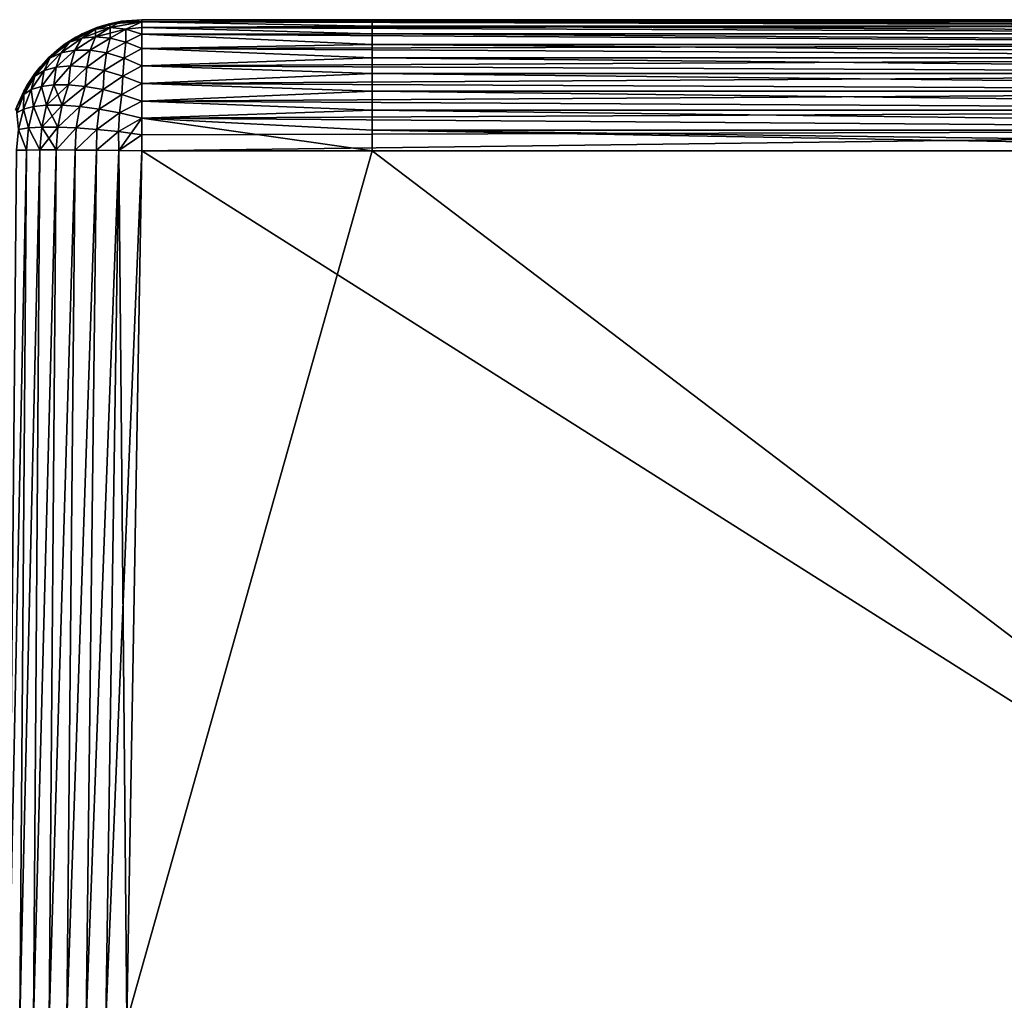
# Model space of a CAD drawing. Header units: millimetres. Extents: x -7.8 to 13, y -12 to 1.5.
# Tile 69 of 102: x 0 to 1.5, y 0 to 1.5. Entities that reach past the tile are written whole.
import ezdxf

# ---------------------------------------------------------------- set-up
doc = ezdxf.new("R2010")
doc.units = ezdxf.units.MM
doc.header["$LTSCALE"] = 65.185185
for name, color, linetype in [('17', 7, 'CONTINUOUS'), ('19', 7, 'CONTINUOUS'), ('191', 7, 'CONTINUOUS'), ('192', 7, 'CONTINUOUS'), ('193', 7, 'CONTINUOUS'), ('20', 7, 'CONTINUOUS'), ('200', 7, 'CONTINUOUS'), ('201', 7, 'CONTINUOUS'), ('202', 7, 'CONTINUOUS'), ('203', 7, 'CONTINUOUS')]:
    doc.layers.add(name, color=color, linetype=linetype)

msp = doc.modelspace()

# ---------------------------------------------------------------- linework, layer by layer
at = {"layer": '17', "color": 150, "linetype": 'Continuous', "true_color": 0x0080ff}
for points in [[(0.0396, 0, -2.8195), (0.0226, 0, -2.7923), (0.0496, 1.3048, -2.7772), (0.0396, 0, -2.8195)], [(0.0496, 1.3048, -2.7772), (0.0226, 0, -2.7923), (0.0348, 1.3045, -2.7457), (0.0496, 1.3048, -2.7772)], [(0.0696, 1.3049, -2.8058), (0.0396, 0, -2.8195), (0.0496, 1.3048, -2.7772), (0.0696, 1.3049, -2.8058)], [(0.0396, 0, -2.8195), (0.0696, 1.3049, -2.8058), (0.0603, 0, -2.843), (0.0396, 0, -2.8195)], [(0.0696, 1.3049, -2.8058), (0.0942, 1.3049, -2.8304), (0.0603, 0, -2.843), (0.0696, 1.3049, -2.8058)], [(0.0603, 0, -2.843), (0.0942, 1.3049, -2.8304), (0.0837, 0, -2.8627), (0.0603, 0, -2.843)], [(0.0942, 1.3049, -2.8304), (0.1228, 1.3048, -2.8504), (0.0837, 0, -2.8627), (0.0942, 1.3049, -2.8304)], [(0.0837, 0, -2.8627), (0.1228, 1.3048, -2.8504), (0.1103, 0, -2.8787), (0.0837, 0, -2.8627)], [(0.1228, 1.3048, -2.8504), (0.1543, 1.3045, -2.8652), (0.1103, 0, -2.8787), (0.1228, 1.3048, -2.8504)], [(0.1103, 0, -2.8787), (0.1543, 1.3045, -2.8652), (0.1389, 0, -2.8905), (0.1103, 0, -2.8787)], [(0.1543, 1.3045, -2.8652), (0.188, 1.304, -2.8742), (0.1389, 0, -2.8905), (0.1543, 1.3045, -2.8652)], [(0.1389, 0, -2.8905), (0.188, 1.304, -2.8742), (0.1687, 0, -2.8975), (0.1389, 0, -2.8905)], [(0.188, 1.304, -2.8742), (0.2227, 1.3035, -2.8772), (0.1687, 0, -2.8975), (0.188, 1.304, -2.8742)], [(0.2227, 1.3035, -2.8772), (0.2, 0, -2.9), (0.1687, 0, -2.8975), (0.2227, 1.3035, -2.8772)]]:
    msp.add_3dface(points, dxfattribs=at)
at = {"layer": '19', "color": 150, "linetype": 'Continuous', "true_color": 0x0080ff}
for points in [[(0.2, 0, 2.9), (2.2833, 0, 2.9), (0.2227, 1.3035, 2.8772), (0.2, 0, 2.9)], [(0.2227, 1.3035, 2.8772), (2.2833, 0, 2.9), (2.2985, 1.3035, 2.8772), (0.2227, 1.3035, 2.8772)]]:
    msp.add_3dface(points, dxfattribs=at)
at = {"layer": '191', "color": 150, "linetype": 'Continuous', "true_color": 0x0080ff}
for points in [[(0.1738, 1.4939, 2.6773), (0.153, 1.4859, 2.7013), (0.1904, 1.4968, 2.6929), (0.1738, 1.4939, 2.6773)], [(0.153, 1.4859, 2.7013), (0.1752, 1.4884, 2.7248), (0.1904, 1.4968, 2.6929), (0.153, 1.4859, 2.7013)], [(0.1549, 1.4881, 2.6773), (0.153, 1.4859, 2.7013), (0.1738, 1.4939, 2.6773), (0.1549, 1.4881, 2.6773)], [(0.1738, 1.4939, 2.6773), (0.1904, 1.4968, 2.6929), (0.2227, 1.5, 2.6773), (0.1738, 1.4939, 2.6773)], [(0.1904, 1.4968, 2.6929), (0.1752, 1.4884, 2.7248), (0.2227, 1.497, 2.7117), (0.1904, 1.4968, 2.6929)], [(0.1752, 1.4884, 2.7248), (0.1987, 1.4859, 2.747), (0.2227, 1.497, 2.7117), (0.1752, 1.4884, 2.7248)], [(0.1904, 1.4968, 2.6929), (0.2227, 1.497, 2.7117), (0.2227, 1.5, 2.6773), (0.1904, 1.4968, 2.6929)], [(0.1987, 1.4859, 2.747), (0.2227, 1.4785, 2.7675), (0.2227, 1.497, 2.7117), (0.1987, 1.4859, 2.747)], [(0.2227, 1.497, 2.7117), (0.2227, 1.4785, 2.7675), (0.2227, 1.4881, 2.7451), (0.2227, 1.497, 2.7117)], [(0.1234, 1.4736, 2.6773), (0.1141, 1.4662, 2.7016), (0.153, 1.4859, 2.7013), (0.1234, 1.4736, 2.6773)], [(0.1141, 1.4662, 2.7016), (0.1326, 1.4721, 2.7248), (0.153, 1.4859, 2.7013), (0.1141, 1.4662, 2.7016)], [(0.1234, 1.4736, 2.6773), (0.153, 1.4859, 2.7013), (0.1549, 1.4881, 2.6773), (0.1234, 1.4736, 2.6773)], [(0.1326, 1.4721, 2.7248), (0.1531, 1.4741, 2.7469), (0.153, 1.4859, 2.7013), (0.1326, 1.4721, 2.7248)], [(0.153, 1.4859, 2.7013), (0.1531, 1.4741, 2.7469), (0.1752, 1.4884, 2.7248), (0.153, 1.4859, 2.7013)], [(0.1531, 1.4741, 2.7469), (0.1752, 1.4721, 2.7674), (0.1752, 1.4884, 2.7248), (0.1531, 1.4741, 2.7469)], [(0.1752, 1.4884, 2.7248), (0.1752, 1.4721, 2.7674), (0.1987, 1.4859, 2.747), (0.1752, 1.4884, 2.7248)], [(0.1752, 1.4721, 2.7674), (0.1984, 1.4662, 2.7859), (0.1987, 1.4859, 2.747), (0.1752, 1.4721, 2.7674)], [(0.1987, 1.4859, 2.747), (0.1984, 1.4662, 2.7859), (0.2227, 1.4785, 2.7675), (0.1987, 1.4859, 2.747)], [(0.1984, 1.4662, 2.7859), (0.2227, 1.4567, 2.8015), (0.2227, 1.4785, 2.7675), (0.1984, 1.4662, 2.7859)], [(0.0949, 1.4538, 2.6773), (0.0847, 1.4423, 2.7042), (0.1141, 1.4662, 2.7016), (0.0949, 1.4538, 2.6773)], [(0.0847, 1.4423, 2.7042), (0.1018, 1.4502, 2.7304), (0.1141, 1.4662, 2.7016), (0.0847, 1.4423, 2.7042)], [(0.0949, 1.4538, 2.6773), (0.1141, 1.4662, 2.7016), (0.1234, 1.4736, 2.6773), (0.0949, 1.4538, 2.6773)], [(0.1141, 1.4662, 2.7016), (0.1018, 1.4502, 2.7304), (0.1326, 1.4721, 2.7248), (0.1141, 1.4662, 2.7016)], [(0.1018, 1.4502, 2.7304), (0.122, 1.4542, 2.7552), (0.1326, 1.4721, 2.7248), (0.1018, 1.4502, 2.7304)], [(0.1326, 1.4721, 2.7248), (0.122, 1.4542, 2.7552), (0.1531, 1.4741, 2.7469), (0.1326, 1.4721, 2.7248)], [(0.122, 1.4542, 2.7552), (0.1448, 1.4542, 2.778), (0.1531, 1.4741, 2.7469), (0.122, 1.4542, 2.7552)], [(0.1531, 1.4741, 2.7469), (0.1448, 1.4542, 2.778), (0.1752, 1.4721, 2.7674), (0.1531, 1.4741, 2.7469)], [(0.1448, 1.4542, 2.778), (0.1696, 1.4502, 2.7982), (0.1752, 1.4721, 2.7674), (0.1448, 1.4542, 2.778)], [(0.1752, 1.4721, 2.7674), (0.1696, 1.4502, 2.7982), (0.1984, 1.4662, 2.7859), (0.1752, 1.4721, 2.7674)], [(0.1696, 1.4502, 2.7982), (0.1958, 1.4423, 2.8153), (0.1984, 1.4662, 2.7859), (0.1696, 1.4502, 2.7982)], [(0.1984, 1.4662, 2.7859), (0.1958, 1.4423, 2.8153), (0.2227, 1.4567, 2.8015), (0.1984, 1.4662, 2.7859)], [(0.0702, 1.4294, 2.6773), (0.0847, 1.4423, 2.7042), (0.0949, 1.4538, 2.6773), (0.0702, 1.4294, 2.6773)], [(0.0847, 1.4423, 2.7042), (0.0763, 1.4239, 2.7338), (0.1018, 1.4502, 2.7304), (0.0847, 1.4423, 2.7042)], [(0.0763, 1.4239, 2.7338), (0.0943, 1.429, 2.7601), (0.1018, 1.4502, 2.7304), (0.0763, 1.4239, 2.7338)], [(0.1018, 1.4502, 2.7304), (0.0943, 1.429, 2.7601), (0.122, 1.4542, 2.7552), (0.1018, 1.4502, 2.7304)], [(0.0943, 1.429, 2.7601), (0.1157, 1.4307, 2.7843), (0.122, 1.4542, 2.7552), (0.0943, 1.429, 2.7601)], [(0.122, 1.4542, 2.7552), (0.1157, 1.4307, 2.7843), (0.1448, 1.4542, 2.778), (0.122, 1.4542, 2.7552)], [(0.1157, 1.4307, 2.7843), (0.1399, 1.429, 2.8057), (0.1448, 1.4542, 2.778), (0.1157, 1.4307, 2.7843)], [(0.1448, 1.4542, 2.778), (0.1399, 1.429, 2.8057), (0.1696, 1.4502, 2.7982), (0.1448, 1.4542, 2.778)], [(0.1399, 1.429, 2.8057), (0.1662, 1.4239, 2.8237), (0.1696, 1.4502, 2.7982), (0.1399, 1.429, 2.8057)], [(0.1696, 1.4502, 2.7982), (0.1662, 1.4239, 2.8237), (0.1958, 1.4423, 2.8153), (0.1696, 1.4502, 2.7982)], [(0.1958, 1.4423, 2.8153), (0.2227, 1.431, 2.8284), (0.2227, 1.4567, 2.8015), (0.1958, 1.4423, 2.8153)], [(0.0702, 1.4294, 2.6773), (0.0621, 1.4156, 2.706), (0.0847, 1.4423, 2.7042), (0.0702, 1.4294, 2.6773)], [(0.0621, 1.4156, 2.706), (0.0763, 1.4239, 2.7338), (0.0847, 1.4423, 2.7042), (0.0621, 1.4156, 2.706)], [(0.1662, 1.4239, 2.8237), (0.194, 1.4156, 2.8379), (0.1958, 1.4423, 2.8153), (0.1662, 1.4239, 2.8237)], [(0.1958, 1.4423, 2.8153), (0.194, 1.4156, 2.8379), (0.2227, 1.431, 2.8284), (0.1958, 1.4423, 2.8153)], [(0.194, 1.4156, 2.8379), (0.2227, 1.4044, 2.8479), (0.2227, 1.431, 2.8284), (0.194, 1.4156, 2.8379)], [(0.0502, 1.4011, 2.6773), (0.0621, 1.4156, 2.706), (0.0702, 1.4294, 2.6773), (0.0502, 1.4011, 2.6773)], [(0.0621, 1.4156, 2.706), (0.0568, 1.3952, 2.7356), (0.0763, 1.4239, 2.7338), (0.0621, 1.4156, 2.706)], [(0.0568, 1.3952, 2.7356), (0.072, 1.4001, 2.7624), (0.0763, 1.4239, 2.7338), (0.0568, 1.3952, 2.7356)], [(0.0763, 1.4239, 2.7338), (0.072, 1.4001, 2.7624), (0.0943, 1.429, 2.7601), (0.0763, 1.4239, 2.7338)], [(0.072, 1.4001, 2.7624), (0.0908, 1.4026, 2.7872), (0.0943, 1.429, 2.7601), (0.072, 1.4001, 2.7624)], [(0.0943, 1.429, 2.7601), (0.0908, 1.4026, 2.7872), (0.1157, 1.4307, 2.7843), (0.0943, 1.429, 2.7601)], [(0.0908, 1.4026, 2.7872), (0.1128, 1.4026, 2.8092), (0.1157, 1.4307, 2.7843), (0.0908, 1.4026, 2.7872)], [(0.1157, 1.4307, 2.7843), (0.1128, 1.4026, 2.8092), (0.1399, 1.429, 2.8057), (0.1157, 1.4307, 2.7843)], [(0.1128, 1.4026, 2.8092), (0.1376, 1.4001, 2.828), (0.1399, 1.429, 2.8057), (0.1128, 1.4026, 2.8092)], [(0.1399, 1.429, 2.8057), (0.1376, 1.4001, 2.828), (0.1662, 1.4239, 2.8237), (0.1399, 1.429, 2.8057)], [(0.1376, 1.4001, 2.828), (0.1644, 1.3952, 2.8432), (0.1662, 1.4239, 2.8237), (0.1376, 1.4001, 2.828)], [(0.1662, 1.4239, 2.8237), (0.1644, 1.3952, 2.8432), (0.194, 1.4156, 2.8379), (0.1662, 1.4239, 2.8237)], [(0.0502, 1.4011, 2.6773), (0.0456, 1.3879, 2.7074), (0.0621, 1.4156, 2.706), (0.0502, 1.4011, 2.6773)], [(0.0456, 1.3879, 2.7074), (0.0568, 1.3952, 2.7356), (0.0621, 1.4156, 2.706), (0.0456, 1.3879, 2.7074)], [(0.072, 1.4001, 2.7624), (0.0796, 1.3718, 2.7971), (0.0908, 1.4026, 2.7872), (0.072, 1.4001, 2.7624)], [(0.0796, 1.3718, 2.7971), (0.1029, 1.3718, 2.8204), (0.0908, 1.4026, 2.7872), (0.0796, 1.3718, 2.7971)], [(0.0908, 1.4026, 2.7872), (0.1029, 1.3718, 2.8204), (0.1128, 1.4026, 2.8092), (0.0908, 1.4026, 2.7872)], [(0.1128, 1.4026, 2.8092), (0.1029, 1.3718, 2.8204), (0.1376, 1.4001, 2.828), (0.1128, 1.4026, 2.8092)], [(0.1644, 1.3952, 2.8432), (0.1926, 1.3879, 2.8544), (0.194, 1.4156, 2.8379), (0.1644, 1.3952, 2.8432)], [(0.194, 1.4156, 2.8379), (0.1926, 1.3879, 2.8544), (0.2227, 1.4044, 2.8479), (0.194, 1.4156, 2.8379)], [(0.1926, 1.3879, 2.8544), (0.2227, 1.3782, 2.8614), (0.2227, 1.4044, 2.8479), (0.1926, 1.3879, 2.8544)], [(0.0354, 1.3702, 2.6773), (0.035, 1.3604, 2.7108), (0.0456, 1.3879, 2.7074), (0.0354, 1.3702, 2.6773)], [(0.035, 1.3604, 2.7108), (0.0452, 1.366, 2.7416), (0.0456, 1.3879, 2.7074), (0.035, 1.3604, 2.7108)], [(0.0354, 1.3702, 2.6773), (0.0456, 1.3879, 2.7074), (0.0502, 1.4011, 2.6773), (0.0354, 1.3702, 2.6773)], [(0.0456, 1.3879, 2.7074), (0.0452, 1.366, 2.7416), (0.0568, 1.3952, 2.7356), (0.0456, 1.3879, 2.7074)], [(0.0452, 1.366, 2.7416), (0.0602, 1.3698, 2.7706), (0.0568, 1.3952, 2.7356), (0.0452, 1.366, 2.7416)], [(0.0568, 1.3952, 2.7356), (0.0602, 1.3698, 2.7706), (0.072, 1.4001, 2.7624), (0.0568, 1.3952, 2.7356)], [(0.0602, 1.3698, 2.7706), (0.0796, 1.3718, 2.7971), (0.072, 1.4001, 2.7624), (0.0602, 1.3698, 2.7706)], [(0.1029, 1.3718, 2.8204), (0.1294, 1.3698, 2.8398), (0.1376, 1.4001, 2.828), (0.1029, 1.3718, 2.8204)], [(0.1376, 1.4001, 2.828), (0.1294, 1.3698, 2.8398), (0.1644, 1.3952, 2.8432), (0.1376, 1.4001, 2.828)], [(0.1294, 1.3698, 2.8398), (0.1584, 1.366, 2.8548), (0.1644, 1.3952, 2.8432), (0.1294, 1.3698, 2.8398)], [(0.1644, 1.3952, 2.8432), (0.1584, 1.366, 2.8548), (0.1926, 1.3879, 2.8544), (0.1644, 1.3952, 2.8432)], [(0.1584, 1.366, 2.8548), (0.1892, 1.3604, 2.865), (0.1926, 1.3879, 2.8544), (0.1584, 1.366, 2.8548)], [(0.1926, 1.3879, 2.8544), (0.1892, 1.3604, 2.865), (0.2227, 1.3782, 2.8614), (0.1926, 1.3879, 2.8544)], [(0.1892, 1.3604, 2.865), (0.2227, 1.3525, 2.8703), (0.2227, 1.3782, 2.8614), (0.1892, 1.3604, 2.865)], [(0.035, 1.3604, 2.7108), (0.0379, 1.3355, 2.745), (0.0452, 1.366, 2.7416), (0.035, 1.3604, 2.7108)], [(0.0379, 1.3355, 2.745), (0.0527, 1.3378, 2.7756), (0.0452, 1.366, 2.7416), (0.0379, 1.3355, 2.745)], [(0.0452, 1.366, 2.7416), (0.0527, 1.3378, 2.7756), (0.0602, 1.3698, 2.7706), (0.0452, 1.366, 2.7416)], [(0.0527, 1.3378, 2.7756), (0.0725, 1.3389, 2.8034), (0.0602, 1.3698, 2.7706), (0.0527, 1.3378, 2.7756)], [(0.0602, 1.3698, 2.7706), (0.0725, 1.3389, 2.8034), (0.0796, 1.3718, 2.7971), (0.0602, 1.3698, 2.7706)], [(0.0725, 1.3389, 2.8034), (0.0966, 1.3389, 2.8275), (0.0796, 1.3718, 2.7971), (0.0725, 1.3389, 2.8034)], [(0.0796, 1.3718, 2.7971), (0.0966, 1.3389, 2.8275), (0.1029, 1.3718, 2.8204), (0.0796, 1.3718, 2.7971)], [(0.1029, 1.3718, 2.8204), (0.0966, 1.3389, 2.8275), (0.1294, 1.3698, 2.8398), (0.1029, 1.3718, 2.8204)], [(0.0966, 1.3389, 2.8275), (0.1243, 1.3378, 2.8473), (0.1294, 1.3698, 2.8398), (0.0966, 1.3389, 2.8275)], [(0.1294, 1.3698, 2.8398), (0.1243, 1.3378, 2.8473), (0.1584, 1.366, 2.8548), (0.1294, 1.3698, 2.8398)], [(0.1243, 1.3378, 2.8473), (0.155, 1.3355, 2.8621), (0.1584, 1.366, 2.8548), (0.1243, 1.3378, 2.8473)], [(0.1584, 1.366, 2.8548), (0.155, 1.3355, 2.8621), (0.1892, 1.3604, 2.865), (0.1584, 1.366, 2.8548)], [(0.155, 1.3355, 2.8621), (0.1876, 1.3323, 2.8715), (0.1892, 1.3604, 2.865), (0.155, 1.3355, 2.8621)], [(0.1892, 1.3604, 2.865), (0.1876, 1.3323, 2.8715), (0.2227, 1.3525, 2.8703), (0.1892, 1.3604, 2.865)], [(0.1876, 1.3323, 2.8715), (0.2227, 1.3275, 2.8754), (0.2227, 1.3525, 2.8703), (0.1876, 1.3323, 2.8715)], [(0.0348, 1.3045, 2.7457), (0.0496, 1.3048, 2.7772), (0.0379, 1.3355, 2.745), (0.0348, 1.3045, 2.7457)], [(0.0379, 1.3355, 2.745), (0.0496, 1.3048, 2.7772), (0.0527, 1.3378, 2.7756), (0.0379, 1.3355, 2.745)], [(0.0496, 1.3048, 2.7772), (0.0696, 1.3049, 2.8058), (0.0527, 1.3378, 2.7756), (0.0496, 1.3048, 2.7772)], [(0.0527, 1.3378, 2.7756), (0.0696, 1.3049, 2.8058), (0.0725, 1.3389, 2.8034), (0.0527, 1.3378, 2.7756)], [(0.0696, 1.3049, 2.8058), (0.0942, 1.3049, 2.8304), (0.0725, 1.3389, 2.8034), (0.0696, 1.3049, 2.8058)], [(0.0725, 1.3389, 2.8034), (0.0942, 1.3049, 2.8304), (0.0966, 1.3389, 2.8275), (0.0725, 1.3389, 2.8034)], [(0.0966, 1.3389, 2.8275), (0.0942, 1.3049, 2.8304), (0.1243, 1.3378, 2.8473), (0.0966, 1.3389, 2.8275)], [(0.0942, 1.3049, 2.8304), (0.1228, 1.3048, 2.8504), (0.1243, 1.3378, 2.8473), (0.0942, 1.3049, 2.8304)], [(0.1243, 1.3378, 2.8473), (0.1228, 1.3048, 2.8504), (0.155, 1.3355, 2.8621), (0.1243, 1.3378, 2.8473)], [(0.1228, 1.3048, 2.8504), (0.1543, 1.3045, 2.8652), (0.155, 1.3355, 2.8621), (0.1228, 1.3048, 2.8504)], [(0.155, 1.3355, 2.8621), (0.1543, 1.3045, 2.8652), (0.1876, 1.3323, 2.8715), (0.155, 1.3355, 2.8621)], [(0.1543, 1.3045, 2.8652), (0.188, 1.304, 2.8742), (0.1876, 1.3323, 2.8715), (0.1543, 1.3045, 2.8652)], [(0.1876, 1.3323, 2.8715), (0.188, 1.304, 2.8742), (0.2227, 1.3275, 2.8754), (0.1876, 1.3323, 2.8715)], [(0.188, 1.304, 2.8742), (0.2227, 1.3035, 2.8772), (0.2227, 1.3275, 2.8754), (0.188, 1.304, 2.8742)]]:
    msp.add_3dface(points, dxfattribs=at)
at = {"layer": '192', "color": 150, "linetype": 'Continuous', "true_color": 0x0080ff}
for points in [[(0.1329, 1.4787, -0.2573), (0.1616, 1.4904, -0.2573), (0.1549, 1.4881, -2.6773), (0.1329, 1.4787, -0.2573)], [(0.1329, 1.4787, -0.2573), (0.1616, 1.4904, 2.1651), (0.1616, 1.4904, -0.2573), (0.1329, 1.4787, -0.2573)], [(0.1329, 1.4787, 2.1651), (0.1616, 1.4904, 2.1651), (0.1329, 1.4787, -0.2573), (0.1329, 1.4787, 2.1651)], [(0.1329, 1.4787, 2.1651), (0.1549, 1.4881, 2.6773), (0.1616, 1.4904, 2.1651), (0.1329, 1.4787, 2.1651)], [(0.1549, 1.4881, -2.6773), (0.1616, 1.4904, -0.2573), (0.1738, 1.4939, -2.6773), (0.1549, 1.4881, -2.6773)], [(0.1549, 1.4881, 2.6773), (0.1738, 1.4939, 2.6773), (0.1616, 1.4904, 2.1651), (0.1549, 1.4881, 2.6773)], [(0.1616, 1.4904, -0.2573), (0.1918, 1.4976, -0.2573), (0.1738, 1.4939, -2.6773), (0.1616, 1.4904, -0.2573)], [(0.1616, 1.4904, -0.2573), (0.1918, 1.4976, 2.1651), (0.1918, 1.4976, -0.2573), (0.1616, 1.4904, -0.2573)], [(0.1616, 1.4904, 2.1651), (0.1918, 1.4976, 2.1651), (0.1616, 1.4904, -0.2573), (0.1616, 1.4904, 2.1651)], [(0.1616, 1.4904, 2.1651), (0.1738, 1.4939, 2.6773), (0.1918, 1.4976, 2.1651), (0.1616, 1.4904, 2.1651)], [(0.1738, 1.4939, -2.6773), (0.2227, 1.5, -2.1651), (0.2227, 1.5, -2.6773), (0.1738, 1.4939, -2.6773)], [(0.2227, 1.5, -0.2573), (0.2227, 1.5, -2.1651), (0.1738, 1.4939, -2.6773), (0.2227, 1.5, -0.2573)], [(0.1918, 1.4976, -0.2573), (0.2227, 1.5, -0.2573), (0.1738, 1.4939, -2.6773), (0.1918, 1.4976, -0.2573)], [(0.1738, 1.4939, 2.6773), (0.2227, 1.5, 2.6773), (0.1918, 1.4976, 2.1651), (0.1738, 1.4939, 2.6773)], [(0.1918, 1.4976, 2.1651), (0.2227, 1.5, 2.1651), (0.1918, 1.4976, -0.2573), (0.1918, 1.4976, 2.1651)], [(0.1918, 1.4976, -0.2573), (0.2227, 1.5, 0.2573), (0.2227, 1.5, -0.2573), (0.1918, 1.4976, -0.2573)], [(0.2227, 1.5, 2.1651), (0.2227, 1.5, 0.2573), (0.1918, 1.4976, -0.2573), (0.2227, 1.5, 2.1651)], [(0.1918, 1.4976, 2.1651), (0.2227, 1.5, 2.6773), (0.2227, 1.5, 2.1651), (0.1918, 1.4976, 2.1651)], [(0.1063, 1.4626, -0.2573), (0.1329, 1.4787, -0.2573), (0.1234, 1.4736, -2.6773), (0.1063, 1.4626, -0.2573)], [(0.1063, 1.4626, 2.1651), (0.1329, 1.4787, 2.1651), (0.1063, 1.4626, -0.2573), (0.1063, 1.4626, 2.1651)], [(0.1063, 1.4626, -0.2573), (0.1329, 1.4787, 2.1651), (0.1329, 1.4787, -0.2573), (0.1063, 1.4626, -0.2573)], [(0.1063, 1.4626, 2.1651), (0.1234, 1.4736, 2.6773), (0.1329, 1.4787, 2.1651), (0.1063, 1.4626, 2.1651)], [(0.1234, 1.4736, -2.6773), (0.1329, 1.4787, -0.2573), (0.1549, 1.4881, -2.6773), (0.1234, 1.4736, -2.6773)], [(0.1234, 1.4736, 2.6773), (0.1549, 1.4881, 2.6773), (0.1329, 1.4787, 2.1651), (0.1234, 1.4736, 2.6773)], [(0.0825, 1.4427, -0.2573), (0.1063, 1.4626, -0.2573), (0.0949, 1.4538, -2.6773), (0.0825, 1.4427, -0.2573)], [(0.0825, 1.4427, -0.2573), (0.1063, 1.4626, 2.1651), (0.1063, 1.4626, -0.2573), (0.0825, 1.4427, -0.2573)], [(0.0825, 1.4427, 2.1651), (0.1063, 1.4626, 2.1651), (0.0825, 1.4427, -0.2573), (0.0825, 1.4427, 2.1651)], [(0.0825, 1.4427, 2.1651), (0.0949, 1.4538, 2.6773), (0.1063, 1.4626, 2.1651), (0.0825, 1.4427, 2.1651)], [(0.0949, 1.4538, -2.6773), (0.1063, 1.4626, -0.2573), (0.1234, 1.4736, -2.6773), (0.0949, 1.4538, -2.6773)], [(0.0949, 1.4538, 2.6773), (0.1234, 1.4736, 2.6773), (0.1063, 1.4626, 2.1651), (0.0949, 1.4538, 2.6773)], [(0.0702, 1.4294, -2.6773), (0.0825, 1.4427, -0.2573), (0.0949, 1.4538, -2.6773), (0.0702, 1.4294, -2.6773)], [(0.0702, 1.4294, 2.6773), (0.0949, 1.4538, 2.6773), (0.0825, 1.4427, 2.1651), (0.0702, 1.4294, 2.6773)], [(0.0622, 1.4192, -0.2573), (0.0825, 1.4427, -0.2573), (0.0702, 1.4294, -2.6773), (0.0622, 1.4192, -0.2573)], [(0.0622, 1.4192, 2.1651), (0.0825, 1.4427, 2.1651), (0.0622, 1.4192, -0.2573), (0.0622, 1.4192, 2.1651)], [(0.0622, 1.4192, -0.2573), (0.0825, 1.4427, 2.1651), (0.0825, 1.4427, -0.2573), (0.0622, 1.4192, -0.2573)], [(0.0622, 1.4192, 2.1651), (0.0702, 1.4294, 2.6773), (0.0825, 1.4427, 2.1651), (0.0622, 1.4192, 2.1651)], [(0.0456, 1.393, -0.2573), (0.0622, 1.4192, -0.2573), (0.0502, 1.4012, -2.6773), (0.0456, 1.393, -0.2573)], [(0.0456, 1.393, -0.2573), (0.0622, 1.4192, 2.1651), (0.0622, 1.4192, -0.2573), (0.0456, 1.393, -0.2573)], [(0.0456, 1.393, 2.1651), (0.0622, 1.4192, 2.1651), (0.0456, 1.393, -0.2573), (0.0456, 1.393, 2.1651)], [(0.0456, 1.393, 2.1651), (0.0502, 1.4011, 2.6773), (0.0622, 1.4192, 2.1651), (0.0456, 1.393, 2.1651)], [(0.0502, 1.4012, -2.6773), (0.0622, 1.4192, -0.2573), (0.0702, 1.4294, -2.6773), (0.0502, 1.4012, -2.6773)], [(0.0502, 1.4011, 2.6773), (0.0702, 1.4294, 2.6773), (0.0622, 1.4192, 2.1651), (0.0502, 1.4011, 2.6773)], [(0.0334, 1.3645, -0.2573), (0.0456, 1.393, -0.2573), (0.0354, 1.3702, -2.6773), (0.0334, 1.3645, -0.2573)], [(0.0334, 1.3645, 2.1651), (0.0456, 1.393, 2.1651), (0.0334, 1.3645, -0.2573), (0.0334, 1.3645, 2.1651)], [(0.0334, 1.3645, -0.2573), (0.0456, 1.393, 2.1651), (0.0456, 1.393, -0.2573), (0.0334, 1.3645, -0.2573)], [(0.0334, 1.3645, 2.1651), (0.0354, 1.3702, 2.6773), (0.0456, 1.393, 2.1651), (0.0334, 1.3645, 2.1651)], [(0.0354, 1.3702, -2.6773), (0.0456, 1.393, -0.2573), (0.0502, 1.4012, -2.6773), (0.0354, 1.3702, -2.6773)], [(0.0354, 1.3702, 2.6773), (0.0502, 1.4011, 2.6773), (0.0456, 1.393, 2.1651), (0.0354, 1.3702, 2.6773)]]:
    msp.add_3dface(points, dxfattribs=at)
at = {"layer": '193', "color": 150, "linetype": 'Continuous', "true_color": 0x0080ff}
for points in [[(0.2227, 1.5, -2.6773), (2.2985, 1.5, -2.1651), (0.5676, 1.5, -2.6773), (0.2227, 1.5, -2.6773)], [(0.2227, 1.5, -2.1651), (2.2985, 1.5, 0.2573), (2.2985, 1.5, -2.1651), (0.2227, 1.5, -2.1651)], [(0.2227, 1.5, -2.6773), (0.2227, 1.5, -2.1651), (2.2985, 1.5, -2.1651), (0.2227, 1.5, -2.6773)], [(0.2227, 1.5, -2.1651), (0.2227, 1.5, -0.2573), (2.2985, 1.5, 0.2573), (0.2227, 1.5, -2.1651)], [(0.2227, 1.5, -0.2573), (0.2227, 1.5, 0.2573), (2.2985, 1.5, 0.2573), (0.2227, 1.5, -0.2573)], [(0.2227, 1.5, 0.2573), (0.2227, 1.5, 2.1651), (2.2985, 1.5, 2.6773), (0.2227, 1.5, 0.2573)], [(0.2227, 1.5, 0.2573), (2.2985, 1.5, 2.6773), (2.2985, 1.5, 0.2573), (0.2227, 1.5, 0.2573)], [(0.2227, 1.5, 2.1651), (0.2227, 1.5, 2.6773), (2.2985, 1.5, 2.6773), (0.2227, 1.5, 2.1651)], [(0.5676, 1.5, -2.6773), (2.2985, 1.5, -2.1651), (2.2985, 1.5, -2.6773), (0.5676, 1.5, -2.6773)]]:
    msp.add_3dface(points, dxfattribs=at)
at = {"layer": '20', "color": 150, "linetype": 'Continuous', "true_color": 0x0080ff}
for points in [[(0.0226, 0, 2.7923), (0.0396, 0, 2.8195), (0.0496, 1.3048, 2.7772), (0.0226, 0, 2.7923)], [(0.0348, 1.3045, 2.7457), (0.0226, 0, 2.7923), (0.0496, 1.3048, 2.7772), (0.0348, 1.3045, 2.7457)], [(0.0396, 0, 2.8195), (0.0603, 0, 2.843), (0.0696, 1.3049, 2.8058), (0.0396, 0, 2.8195)], [(0.0496, 1.3048, 2.7772), (0.0396, 0, 2.8195), (0.0696, 1.3049, 2.8058), (0.0496, 1.3048, 2.7772)], [(0.0603, 0, 2.843), (0.0837, 0, 2.8627), (0.0942, 1.3049, 2.8304), (0.0603, 0, 2.843)], [(0.0696, 1.3049, 2.8058), (0.0603, 0, 2.843), (0.0942, 1.3049, 2.8304), (0.0696, 1.3049, 2.8058)], [(0.0942, 1.3049, 2.8304), (0.0837, 0, 2.8627), (0.1228, 1.3048, 2.8504), (0.0942, 1.3049, 2.8304)], [(0.0837, 0, 2.8627), (0.1103, 0, 2.8787), (0.1228, 1.3048, 2.8504), (0.0837, 0, 2.8627)], [(0.1228, 1.3048, 2.8504), (0.1103, 0, 2.8787), (0.1543, 1.3045, 2.8652), (0.1228, 1.3048, 2.8504)], [(0.1103, 0, 2.8787), (0.1389, 0, 2.8905), (0.1543, 1.3045, 2.8652), (0.1103, 0, 2.8787)], [(0.1543, 1.3045, 2.8652), (0.1389, 0, 2.8905), (0.188, 1.304, 2.8742), (0.1543, 1.3045, 2.8652)], [(0.1389, 0, 2.8905), (0.1687, 0, 2.8975), (0.188, 1.304, 2.8742), (0.1389, 0, 2.8905)], [(0.1687, 0, 2.8975), (0.2, 0, 2.9), (0.188, 1.304, 2.8742), (0.1687, 0, 2.8975)], [(0.2, 0, 2.9), (0.2227, 1.3035, 2.8772), (0.188, 1.304, 2.8742), (0.2, 0, 2.9)]]:
    msp.add_3dface(points, dxfattribs=at)
at = {"layer": '200', "color": 150, "linetype": 'Continuous', "true_color": 0x0080ff}
for points in [[(0.2227, 1.497, 2.7117), (2.6427, 1.5, 2.6773), (2.2985, 1.5, 2.6773), (0.2227, 1.497, 2.7117)], [(2.6427, 1.5, 2.6773), (0.2227, 1.497, 2.7117), (2.6427, 1.4976, 2.7082), (2.6427, 1.5, 2.6773)], [(0.2227, 1.5, 2.6773), (0.2227, 1.497, 2.7117), (2.2985, 1.5, 2.6773), (0.2227, 1.5, 2.6773)], [(2.6427, 1.4976, 2.7082), (0.2227, 1.497, 2.7117), (2.6427, 1.4904, 2.7384), (2.6427, 1.4976, 2.7082)], [(0.2227, 1.497, 2.7117), (0.2227, 1.4881, 2.7451), (2.6427, 1.4904, 2.7384), (0.2227, 1.497, 2.7117)], [(2.6427, 1.4904, 2.7384), (0.2227, 1.4881, 2.7451), (2.6427, 1.4787, 2.7671), (2.6427, 1.4904, 2.7384)], [(0.2227, 1.4881, 2.7451), (0.2227, 1.4785, 2.7675), (2.6427, 1.4787, 2.7671), (0.2227, 1.4881, 2.7451)], [(2.6427, 1.4787, 2.7671), (0.2227, 1.4785, 2.7675), (2.6427, 1.4626, 2.7937), (2.6427, 1.4787, 2.7671)], [(0.2227, 1.4785, 2.7675), (0.2227, 1.4567, 2.8015), (2.6427, 1.4626, 2.7937), (0.2227, 1.4785, 2.7675)], [(2.6427, 1.4626, 2.7937), (0.2227, 1.4567, 2.8015), (2.6427, 1.4427, 2.8175), (2.6427, 1.4626, 2.7937)], [(0.2227, 1.4567, 2.8015), (0.2227, 1.431, 2.8284), (2.6427, 1.4427, 2.8175), (0.2227, 1.4567, 2.8015)], [(2.6427, 1.4427, 2.8175), (0.2227, 1.431, 2.8284), (2.6427, 1.4192, 2.8378), (2.6427, 1.4427, 2.8175)], [(0.2227, 1.431, 2.8284), (0.2227, 1.4044, 2.8479), (2.6427, 1.4192, 2.8378), (0.2227, 1.431, 2.8284)], [(2.6427, 1.4192, 2.8378), (0.2227, 1.4044, 2.8479), (2.6427, 1.393, 2.8544), (2.6427, 1.4192, 2.8378)], [(0.2227, 1.4044, 2.8479), (0.2227, 1.3782, 2.8614), (2.6427, 1.393, 2.8544), (0.2227, 1.4044, 2.8479)], [(2.6427, 1.393, 2.8544), (0.2227, 1.3782, 2.8614), (2.6427, 1.3645, 2.8666), (2.6427, 1.393, 2.8544)], [(0.2227, 1.3782, 2.8614), (0.2227, 1.3525, 2.8703), (2.6427, 1.3645, 2.8666), (0.2227, 1.3782, 2.8614)], [(2.6427, 1.3645, 2.8666), (0.2227, 1.3525, 2.8703), (2.6427, 1.3344, 2.8743), (2.6427, 1.3645, 2.8666)], [(0.2227, 1.3525, 2.8703), (0.2227, 1.3275, 2.8754), (2.6427, 1.3344, 2.8743), (0.2227, 1.3525, 2.8703)], [(0.2227, 1.3035, 2.8772), (2.2985, 1.3035, 2.8772), (2.6427, 1.3344, 2.8743), (0.2227, 1.3035, 2.8772)], [(0.2227, 1.3275, 2.8754), (0.2227, 1.3035, 2.8772), (2.6427, 1.3344, 2.8743), (0.2227, 1.3275, 2.8754)]]:
    msp.add_3dface(points, dxfattribs=at)
at = {"layer": '201', "color": 150, "linetype": 'Continuous', "true_color": 0x0080ff}
for points in [[(0.2, 0, -2.9), (0.2227, 1.3035, -2.8772), (0.5676, 1.3035, -2.8772), (0.2, 0, -2.9)], [(2.2833, 0, -2.9), (0.2, 0, -2.9), (0.5676, 1.3035, -2.8772), (2.2833, 0, -2.9)], [(2.2985, 1.3035, -2.8772), (2.2833, 0, -2.9), (0.5676, 1.3035, -2.8772), (2.2985, 1.3035, -2.8772)]]:
    msp.add_3dface(points, dxfattribs=at)
at = {"layer": '202', "color": 150, "linetype": 'Continuous', "true_color": 0x0080ff}
for points in [[(0.2227, 1.5, -2.6773), (0.5676, 1.5, -2.6773), (0.5676, 1.4976, -2.7082), (0.2227, 1.5, -2.6773)], [(0.2227, 1.5, -2.6773), (0.5676, 1.4976, -2.7082), (0.2227, 1.497, -2.7117), (0.2227, 1.5, -2.6773)], [(0.5676, 1.4976, -2.7082), (0.5676, 1.4904, -2.7384), (0.2227, 1.497, -2.7117), (0.5676, 1.4976, -2.7082)], [(0.2227, 1.497, -2.7117), (0.5676, 1.4904, -2.7384), (0.2227, 1.4881, -2.7451), (0.2227, 1.497, -2.7117)], [(0.5676, 1.4904, -2.7384), (0.5676, 1.4787, -2.7671), (0.2227, 1.4881, -2.7451), (0.5676, 1.4904, -2.7384)], [(0.5676, 1.5, -2.6773), (2.99, 1.4976, -2.7082), (0.5676, 1.4976, -2.7082), (0.5676, 1.5, -2.6773)], [(0.5676, 1.5, -2.6773), (2.2985, 1.5, -2.6773), (2.99, 1.4976, -2.7082), (0.5676, 1.5, -2.6773)], [(0.5676, 1.4976, -2.7082), (2.99, 1.4904, -2.7384), (0.5676, 1.4904, -2.7384), (0.5676, 1.4976, -2.7082)], [(2.99, 1.4976, -2.7082), (2.99, 1.4904, -2.7384), (0.5676, 1.4976, -2.7082), (2.99, 1.4976, -2.7082)], [(0.5676, 1.4904, -2.7384), (2.99, 1.4787, -2.7671), (0.5676, 1.4787, -2.7671), (0.5676, 1.4904, -2.7384)], [(2.99, 1.4904, -2.7384), (2.99, 1.4787, -2.7671), (0.5676, 1.4904, -2.7384), (2.99, 1.4904, -2.7384)], [(0.2227, 1.4881, -2.7451), (0.5676, 1.4787, -2.7671), (0.2227, 1.4785, -2.7675), (0.2227, 1.4881, -2.7451)], [(0.5676, 1.4787, -2.7671), (0.5676, 1.4626, -2.7937), (0.2227, 1.4785, -2.7675), (0.5676, 1.4787, -2.7671)], [(0.2227, 1.4785, -2.7675), (0.5676, 1.4626, -2.7937), (0.2227, 1.4567, -2.8015), (0.2227, 1.4785, -2.7675)], [(0.5676, 1.4787, -2.7671), (2.99, 1.4626, -2.7937), (0.5676, 1.4626, -2.7937), (0.5676, 1.4787, -2.7671)], [(2.99, 1.4787, -2.7671), (2.99, 1.4626, -2.7937), (0.5676, 1.4787, -2.7671), (2.99, 1.4787, -2.7671)], [(0.5676, 1.4626, -2.7937), (0.5676, 1.4427, -2.8175), (0.2227, 1.4567, -2.8015), (0.5676, 1.4626, -2.7937)], [(0.5676, 1.4626, -2.7937), (2.99, 1.4427, -2.8175), (0.5676, 1.4427, -2.8175), (0.5676, 1.4626, -2.7937)], [(2.99, 1.4626, -2.7937), (2.99, 1.4427, -2.8175), (0.5676, 1.4626, -2.7937), (2.99, 1.4626, -2.7937)], [(0.2227, 1.4567, -2.8015), (0.5676, 1.4427, -2.8175), (0.2227, 1.431, -2.8284), (0.2227, 1.4567, -2.8015)], [(0.5676, 1.4427, -2.8175), (0.5676, 1.4192, -2.8378), (0.2227, 1.431, -2.8284), (0.5676, 1.4427, -2.8175)], [(0.2227, 1.431, -2.8284), (0.5676, 1.4192, -2.8378), (0.2227, 1.4044, -2.8479), (0.2227, 1.431, -2.8284)], [(0.5676, 1.4427, -2.8175), (2.99, 1.4192, -2.8378), (0.5676, 1.4192, -2.8378), (0.5676, 1.4427, -2.8175)], [(2.99, 1.4427, -2.8175), (2.99, 1.4192, -2.8378), (0.5676, 1.4427, -2.8175), (2.99, 1.4427, -2.8175)], [(0.5676, 1.4192, -2.8378), (0.5676, 1.393, -2.8544), (0.2227, 1.4044, -2.8479), (0.5676, 1.4192, -2.8378)], [(0.5676, 1.4192, -2.8378), (2.99, 1.393, -2.8544), (0.5676, 1.393, -2.8544), (0.5676, 1.4192, -2.8378)], [(2.99, 1.4192, -2.8378), (2.99, 1.393, -2.8544), (0.5676, 1.4192, -2.8378), (2.99, 1.4192, -2.8378)], [(0.2227, 1.4044, -2.8479), (0.5676, 1.393, -2.8544), (0.2227, 1.3782, -2.8614), (0.2227, 1.4044, -2.8479)], [(0.5676, 1.393, -2.8544), (0.5676, 1.3645, -2.8666), (0.2227, 1.3782, -2.8614), (0.5676, 1.393, -2.8544)], [(0.5676, 1.393, -2.8544), (2.99, 1.3645, -2.8666), (0.5676, 1.3645, -2.8666), (0.5676, 1.393, -2.8544)], [(2.99, 1.393, -2.8544), (2.99, 1.3645, -2.8666), (0.5676, 1.393, -2.8544), (2.99, 1.393, -2.8544)], [(0.2227, 1.3782, -2.8614), (0.5676, 1.3645, -2.8666), (0.2227, 1.3525, -2.8703), (0.2227, 1.3782, -2.8614)], [(0.5676, 1.3645, -2.8666), (0.5676, 1.3344, -2.8743), (0.2227, 1.3525, -2.8703), (0.5676, 1.3645, -2.8666)], [(2.99, 1.3645, -2.8666), (2.99, 1.3344, -2.8743), (0.5676, 1.3645, -2.8666), (2.99, 1.3645, -2.8666)], [(0.5676, 1.3645, -2.8666), (2.99, 1.3344, -2.8743), (0.5676, 1.3344, -2.8743), (0.5676, 1.3645, -2.8666)], [(0.5676, 1.3344, -2.8743), (0.5676, 1.3035, -2.8772), (0.2227, 1.3525, -2.8703), (0.5676, 1.3344, -2.8743)], [(0.5676, 1.3035, -2.8772), (0.2227, 1.3035, -2.8772), (0.2227, 1.3525, -2.8703), (0.5676, 1.3035, -2.8772)], [(2.2985, 1.3035, -2.8772), (0.5676, 1.3035, -2.8772), (0.5676, 1.3344, -2.8743), (2.2985, 1.3035, -2.8772)], [(2.99, 1.3344, -2.8743), (2.99, 1.3035, -2.8772), (0.5676, 1.3344, -2.8743), (2.99, 1.3344, -2.8743)], [(2.99, 1.3035, -2.8772), (2.2985, 1.3035, -2.8772), (0.5676, 1.3344, -2.8743), (2.99, 1.3035, -2.8772)]]:
    msp.add_3dface(points, dxfattribs=at)
at = {"layer": '203', "color": 150, "linetype": 'Continuous', "true_color": 0x0080ff}
for points in [[(0.1234, 1.4736, -2.6773), (0.1549, 1.4881, -2.6773), (0.1738, 1.4939, -2.6773), (0.1234, 1.4736, -2.6773)], [(0.1234, 1.4736, -2.6773), (0.1738, 1.4939, -2.6773), (0.153, 1.4859, -2.7013), (0.1234, 1.4736, -2.6773)], [(0.1752, 1.4884, -2.7248), (0.153, 1.4859, -2.7013), (0.1738, 1.4939, -2.6773), (0.1752, 1.4884, -2.7248)], [(0.2227, 1.5, -2.6773), (0.2227, 1.497, -2.7117), (0.1738, 1.4939, -2.6773), (0.2227, 1.5, -2.6773)], [(0.2227, 1.497, -2.7117), (0.1752, 1.4884, -2.7248), (0.1738, 1.4939, -2.6773), (0.2227, 1.497, -2.7117)], [(0.1987, 1.4859, -2.747), (0.1752, 1.4884, -2.7248), (0.2227, 1.497, -2.7117), (0.1987, 1.4859, -2.747)], [(0.2227, 1.497, -2.7117), (0.2227, 1.4881, -2.7451), (0.1987, 1.4859, -2.747), (0.2227, 1.497, -2.7117)], [(0.1326, 1.4721, -2.7248), (0.1141, 1.4662, -2.7016), (0.153, 1.4859, -2.7013), (0.1326, 1.4721, -2.7248)], [(0.1141, 1.4662, -2.7016), (0.1234, 1.4736, -2.6773), (0.153, 1.4859, -2.7013), (0.1141, 1.4662, -2.7016)], [(0.1531, 1.4741, -2.7469), (0.1326, 1.4721, -2.7248), (0.1752, 1.4884, -2.7248), (0.1531, 1.4741, -2.7469)], [(0.1752, 1.4884, -2.7248), (0.1326, 1.4721, -2.7248), (0.153, 1.4859, -2.7013), (0.1752, 1.4884, -2.7248)], [(0.1987, 1.4859, -2.747), (0.1531, 1.4741, -2.7469), (0.1752, 1.4884, -2.7248), (0.1987, 1.4859, -2.747)], [(0.1752, 1.4721, -2.7674), (0.1531, 1.4741, -2.7469), (0.1987, 1.4859, -2.747), (0.1752, 1.4721, -2.7674)], [(0.1984, 1.4662, -2.7859), (0.1752, 1.4721, -2.7674), (0.1987, 1.4859, -2.747), (0.1984, 1.4662, -2.7859)], [(0.2227, 1.4785, -2.7675), (0.1984, 1.4662, -2.7859), (0.1987, 1.4859, -2.747), (0.2227, 1.4785, -2.7675)], [(0.2227, 1.4785, -2.7675), (0.2227, 1.4567, -2.8015), (0.1984, 1.4662, -2.7859), (0.2227, 1.4785, -2.7675)], [(0.2227, 1.4881, -2.7451), (0.2227, 1.4785, -2.7675), (0.1987, 1.4859, -2.747), (0.2227, 1.4881, -2.7451)], [(0.1018, 1.4502, -2.7304), (0.0847, 1.4423, -2.7042), (0.1141, 1.4662, -2.7016), (0.1018, 1.4502, -2.7304)], [(0.0847, 1.4423, -2.7042), (0.0949, 1.4538, -2.6773), (0.1141, 1.4662, -2.7016), (0.0847, 1.4423, -2.7042)], [(0.0949, 1.4538, -2.6773), (0.1234, 1.4736, -2.6773), (0.1141, 1.4662, -2.7016), (0.0949, 1.4538, -2.6773)], [(0.1326, 1.4721, -2.7248), (0.1018, 1.4502, -2.7304), (0.1141, 1.4662, -2.7016), (0.1326, 1.4721, -2.7248)], [(0.122, 1.4542, -2.7552), (0.1018, 1.4502, -2.7304), (0.1326, 1.4721, -2.7248), (0.122, 1.4542, -2.7552)], [(0.1448, 1.4542, -2.778), (0.122, 1.4542, -2.7552), (0.1531, 1.4741, -2.7469), (0.1448, 1.4542, -2.778)], [(0.1531, 1.4741, -2.7469), (0.122, 1.4542, -2.7552), (0.1326, 1.4721, -2.7248), (0.1531, 1.4741, -2.7469)], [(0.1752, 1.4721, -2.7674), (0.1448, 1.4542, -2.778), (0.1531, 1.4741, -2.7469), (0.1752, 1.4721, -2.7674)], [(0.1696, 1.4502, -2.7982), (0.1448, 1.4542, -2.778), (0.1752, 1.4721, -2.7674), (0.1696, 1.4502, -2.7982)], [(0.1984, 1.4662, -2.7859), (0.1696, 1.4502, -2.7982), (0.1752, 1.4721, -2.7674), (0.1984, 1.4662, -2.7859)], [(0.1958, 1.4423, -2.8153), (0.1696, 1.4502, -2.7982), (0.1984, 1.4662, -2.7859), (0.1958, 1.4423, -2.8153)], [(0.2227, 1.4567, -2.8015), (0.1958, 1.4423, -2.8153), (0.1984, 1.4662, -2.7859), (0.2227, 1.4567, -2.8015)], [(0.0702, 1.4294, -2.6773), (0.0949, 1.4538, -2.6773), (0.0847, 1.4423, -2.7042), (0.0702, 1.4294, -2.6773)], [(0.1018, 1.4502, -2.7304), (0.0763, 1.4239, -2.7338), (0.0847, 1.4423, -2.7042), (0.1018, 1.4502, -2.7304)], [(0.0943, 1.429, -2.7601), (0.0763, 1.4239, -2.7338), (0.1018, 1.4502, -2.7304), (0.0943, 1.429, -2.7601)], [(0.122, 1.4542, -2.7552), (0.0943, 1.429, -2.7601), (0.1018, 1.4502, -2.7304), (0.122, 1.4542, -2.7552)], [(0.1157, 1.4307, -2.7843), (0.0943, 1.429, -2.7601), (0.122, 1.4542, -2.7552), (0.1157, 1.4307, -2.7843)], [(0.1448, 1.4542, -2.778), (0.1157, 1.4307, -2.7843), (0.122, 1.4542, -2.7552), (0.1448, 1.4542, -2.778)], [(0.1399, 1.429, -2.8057), (0.1157, 1.4307, -2.7843), (0.1448, 1.4542, -2.778), (0.1399, 1.429, -2.8057)], [(0.1696, 1.4502, -2.7982), (0.1399, 1.429, -2.8057), (0.1448, 1.4542, -2.778), (0.1696, 1.4502, -2.7982)], [(0.1662, 1.4239, -2.8237), (0.1399, 1.429, -2.8057), (0.1696, 1.4502, -2.7982), (0.1662, 1.4239, -2.8237)], [(0.1958, 1.4423, -2.8153), (0.1662, 1.4239, -2.8237), (0.1696, 1.4502, -2.7982), (0.1958, 1.4423, -2.8153)], [(0.2227, 1.4567, -2.8015), (0.2227, 1.431, -2.8284), (0.1958, 1.4423, -2.8153), (0.2227, 1.4567, -2.8015)], [(0.0763, 1.4239, -2.7338), (0.0621, 1.4156, -2.706), (0.0847, 1.4423, -2.7042), (0.0763, 1.4239, -2.7338)], [(0.0621, 1.4156, -2.706), (0.0702, 1.4294, -2.6773), (0.0847, 1.4423, -2.7042), (0.0621, 1.4156, -2.706)], [(0.194, 1.4156, -2.8379), (0.1662, 1.4239, -2.8237), (0.1958, 1.4423, -2.8153), (0.194, 1.4156, -2.8379)], [(0.2227, 1.431, -2.8284), (0.194, 1.4156, -2.8379), (0.1958, 1.4423, -2.8153), (0.2227, 1.431, -2.8284)], [(0.2227, 1.431, -2.8284), (0.2227, 1.4044, -2.8479), (0.194, 1.4156, -2.8379), (0.2227, 1.431, -2.8284)], [(0.0502, 1.4012, -2.6773), (0.0702, 1.4294, -2.6773), (0.0621, 1.4156, -2.706), (0.0502, 1.4012, -2.6773)], [(0.072, 1.4001, -2.7624), (0.0568, 1.3952, -2.7356), (0.0763, 1.4239, -2.7338), (0.072, 1.4001, -2.7624)], [(0.0763, 1.4239, -2.7338), (0.0568, 1.3952, -2.7356), (0.0621, 1.4156, -2.706), (0.0763, 1.4239, -2.7338)], [(0.0943, 1.429, -2.7601), (0.072, 1.4001, -2.7624), (0.0763, 1.4239, -2.7338), (0.0943, 1.429, -2.7601)], [(0.0908, 1.4026, -2.7872), (0.072, 1.4001, -2.7624), (0.0943, 1.429, -2.7601), (0.0908, 1.4026, -2.7872)], [(0.1128, 1.4026, -2.8092), (0.0908, 1.4026, -2.7872), (0.1157, 1.4307, -2.7843), (0.1128, 1.4026, -2.8092)], [(0.1157, 1.4307, -2.7843), (0.0908, 1.4026, -2.7872), (0.0943, 1.429, -2.7601), (0.1157, 1.4307, -2.7843)], [(0.1399, 1.429, -2.8057), (0.1128, 1.4026, -2.8092), (0.1157, 1.4307, -2.7843), (0.1399, 1.429, -2.8057)], [(0.1376, 1.4001, -2.828), (0.1128, 1.4026, -2.8092), (0.1399, 1.429, -2.8057), (0.1376, 1.4001, -2.828)], [(0.1662, 1.4239, -2.8237), (0.1376, 1.4001, -2.828), (0.1399, 1.429, -2.8057), (0.1662, 1.4239, -2.8237)], [(0.1644, 1.3952, -2.8432), (0.1376, 1.4001, -2.828), (0.1662, 1.4239, -2.8237), (0.1644, 1.3952, -2.8432)], [(0.194, 1.4156, -2.8379), (0.1644, 1.3952, -2.8432), (0.1662, 1.4239, -2.8237), (0.194, 1.4156, -2.8379)], [(0.0568, 1.3952, -2.7356), (0.0456, 1.3879, -2.7074), (0.0621, 1.4156, -2.706), (0.0568, 1.3952, -2.7356)], [(0.0456, 1.3879, -2.7074), (0.0502, 1.4012, -2.6773), (0.0621, 1.4156, -2.706), (0.0456, 1.3879, -2.7074)], [(0.0908, 1.4026, -2.7872), (0.0796, 1.3718, -2.7971), (0.072, 1.4001, -2.7624), (0.0908, 1.4026, -2.7872)], [(0.1029, 1.3718, -2.8204), (0.0796, 1.3718, -2.7971), (0.1128, 1.4026, -2.8092), (0.1029, 1.3718, -2.8204)], [(0.1128, 1.4026, -2.8092), (0.0796, 1.3718, -2.7971), (0.0908, 1.4026, -2.7872), (0.1128, 1.4026, -2.8092)], [(0.1376, 1.4001, -2.828), (0.1029, 1.3718, -2.8204), (0.1128, 1.4026, -2.8092), (0.1376, 1.4001, -2.828)], [(0.1926, 1.3879, -2.8544), (0.1644, 1.3952, -2.8432), (0.194, 1.4156, -2.8379), (0.1926, 1.3879, -2.8544)], [(0.2227, 1.4044, -2.8479), (0.1926, 1.3879, -2.8544), (0.194, 1.4156, -2.8379), (0.2227, 1.4044, -2.8479)], [(0.2227, 1.4044, -2.8479), (0.2227, 1.3782, -2.8614), (0.1926, 1.3879, -2.8544), (0.2227, 1.4044, -2.8479)], [(0.035, 1.3604, -2.7108), (0.0354, 1.3702, -2.6773), (0.0456, 1.3879, -2.7074), (0.035, 1.3604, -2.7108)], [(0.0452, 1.366, -2.7416), (0.035, 1.3604, -2.7108), (0.0456, 1.3879, -2.7074), (0.0452, 1.366, -2.7416)], [(0.0354, 1.3702, -2.6773), (0.0502, 1.4012, -2.6773), (0.0456, 1.3879, -2.7074), (0.0354, 1.3702, -2.6773)], [(0.0568, 1.3952, -2.7356), (0.0452, 1.366, -2.7416), (0.0456, 1.3879, -2.7074), (0.0568, 1.3952, -2.7356)], [(0.0602, 1.3698, -2.7706), (0.0452, 1.366, -2.7416), (0.0568, 1.3952, -2.7356), (0.0602, 1.3698, -2.7706)], [(0.072, 1.4001, -2.7624), (0.0602, 1.3698, -2.7706), (0.0568, 1.3952, -2.7356), (0.072, 1.4001, -2.7624)], [(0.0796, 1.3718, -2.7971), (0.0602, 1.3698, -2.7706), (0.072, 1.4001, -2.7624), (0.0796, 1.3718, -2.7971)], [(0.1294, 1.3698, -2.8398), (0.1029, 1.3718, -2.8204), (0.1376, 1.4001, -2.828), (0.1294, 1.3698, -2.8398)], [(0.1644, 1.3952, -2.8432), (0.1294, 1.3698, -2.8398), (0.1376, 1.4001, -2.828), (0.1644, 1.3952, -2.8432)], [(0.1584, 1.366, -2.8548), (0.1294, 1.3698, -2.8398), (0.1644, 1.3952, -2.8432), (0.1584, 1.366, -2.8548)], [(0.1926, 1.3879, -2.8544), (0.1584, 1.366, -2.8548), (0.1644, 1.3952, -2.8432), (0.1926, 1.3879, -2.8544)], [(0.1892, 1.3604, -2.865), (0.1584, 1.366, -2.8548), (0.1926, 1.3879, -2.8544), (0.1892, 1.3604, -2.865)], [(0.2227, 1.3782, -2.8614), (0.1892, 1.3604, -2.865), (0.1926, 1.3879, -2.8544), (0.2227, 1.3782, -2.8614)], [(0.2227, 1.3782, -2.8614), (0.2227, 1.3525, -2.8703), (0.1892, 1.3604, -2.865), (0.2227, 1.3782, -2.8614)], [(0.0452, 1.366, -2.7416), (0.0379, 1.3355, -2.745), (0.035, 1.3604, -2.7108), (0.0452, 1.366, -2.7416)], [(0.0527, 1.3378, -2.7757), (0.0379, 1.3355, -2.745), (0.0452, 1.366, -2.7416), (0.0527, 1.3378, -2.7757)], [(0.0602, 1.3698, -2.7706), (0.0527, 1.3378, -2.7757), (0.0452, 1.366, -2.7416), (0.0602, 1.3698, -2.7706)], [(0.0725, 1.3389, -2.8034), (0.0527, 1.3378, -2.7757), (0.0602, 1.3698, -2.7706), (0.0725, 1.3389, -2.8034)], [(0.0796, 1.3718, -2.7971), (0.0725, 1.3389, -2.8034), (0.0602, 1.3698, -2.7706), (0.0796, 1.3718, -2.7971)], [(0.0966, 1.3389, -2.8275), (0.0725, 1.3389, -2.8034), (0.1029, 1.3718, -2.8204), (0.0966, 1.3389, -2.8275)], [(0.1029, 1.3718, -2.8204), (0.0725, 1.3389, -2.8034), (0.0796, 1.3718, -2.7971), (0.1029, 1.3718, -2.8204)], [(0.1294, 1.3698, -2.8398), (0.0966, 1.3389, -2.8275), (0.1029, 1.3718, -2.8204), (0.1294, 1.3698, -2.8398)], [(0.1243, 1.3378, -2.8473), (0.0966, 1.3389, -2.8275), (0.1294, 1.3698, -2.8398), (0.1243, 1.3378, -2.8473)], [(0.1584, 1.366, -2.8548), (0.1243, 1.3378, -2.8473), (0.1294, 1.3698, -2.8398), (0.1584, 1.366, -2.8548)], [(0.155, 1.3355, -2.8621), (0.1243, 1.3378, -2.8473), (0.1584, 1.366, -2.8548), (0.155, 1.3355, -2.8621)], [(0.1892, 1.3604, -2.865), (0.155, 1.3355, -2.8621), (0.1584, 1.366, -2.8548), (0.1892, 1.3604, -2.865)], [(0.1876, 1.3323, -2.8715), (0.155, 1.3355, -2.8621), (0.1892, 1.3604, -2.865), (0.1876, 1.3323, -2.8715)], [(0.2227, 1.3525, -2.8703), (0.1876, 1.3323, -2.8715), (0.1892, 1.3604, -2.865), (0.2227, 1.3525, -2.8703)], [(0.2227, 1.3525, -2.8703), (0.188, 1.304, -2.8742), (0.1876, 1.3323, -2.8715), (0.2227, 1.3525, -2.8703)], [(0.2227, 1.3035, -2.8772), (0.188, 1.304, -2.8742), (0.2227, 1.3525, -2.8703), (0.2227, 1.3035, -2.8772)], [(0.0496, 1.3048, -2.7772), (0.0348, 1.3045, -2.7457), (0.0379, 1.3355, -2.745), (0.0496, 1.3048, -2.7772)], [(0.0527, 1.3378, -2.7757), (0.0496, 1.3048, -2.7772), (0.0379, 1.3355, -2.745), (0.0527, 1.3378, -2.7757)], [(0.0696, 1.3049, -2.8058), (0.0496, 1.3048, -2.7772), (0.0527, 1.3378, -2.7757), (0.0696, 1.3049, -2.8058)], [(0.0725, 1.3389, -2.8034), (0.0696, 1.3049, -2.8058), (0.0527, 1.3378, -2.7757), (0.0725, 1.3389, -2.8034)], [(0.0942, 1.3049, -2.8304), (0.0696, 1.3049, -2.8058), (0.0966, 1.3389, -2.8275), (0.0942, 1.3049, -2.8304)], [(0.0966, 1.3389, -2.8275), (0.0696, 1.3049, -2.8058), (0.0725, 1.3389, -2.8034), (0.0966, 1.3389, -2.8275)], [(0.1243, 1.3378, -2.8473), (0.0942, 1.3049, -2.8304), (0.0966, 1.3389, -2.8275), (0.1243, 1.3378, -2.8473)], [(0.1228, 1.3048, -2.8504), (0.0942, 1.3049, -2.8304), (0.1243, 1.3378, -2.8473), (0.1228, 1.3048, -2.8504)], [(0.155, 1.3355, -2.8621), (0.1228, 1.3048, -2.8504), (0.1243, 1.3378, -2.8473), (0.155, 1.3355, -2.8621)], [(0.1543, 1.3045, -2.8652), (0.1228, 1.3048, -2.8504), (0.155, 1.3355, -2.8621), (0.1543, 1.3045, -2.8652)], [(0.1876, 1.3323, -2.8715), (0.1543, 1.3045, -2.8652), (0.155, 1.3355, -2.8621), (0.1876, 1.3323, -2.8715)], [(0.188, 1.304, -2.8742), (0.1543, 1.3045, -2.8652), (0.1876, 1.3323, -2.8715), (0.188, 1.304, -2.8742)]]:
    msp.add_3dface(points, dxfattribs=at)

doc.saveas('drawing.dxf')
